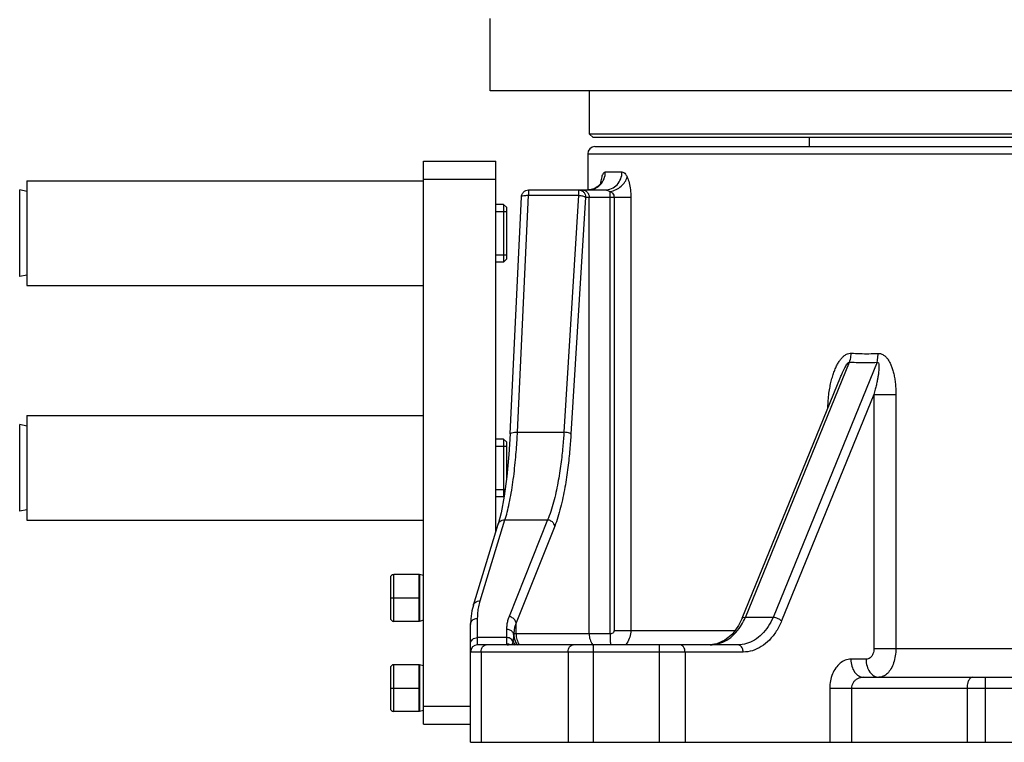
# Model space of a CAD drawing. Header units: millimetres. Extents: x 0 to 1189, y 0 to 841.
# Tile 4 of 88: x 163 to 217, y 440 to 480. Entities that reach past the tile are written whole.
import ezdxf

# ---------------------------------------------------------------- set-up
doc = ezdxf.new("R2010")
doc.units = ezdxf.units.MM
doc.header["$LTSCALE"] = 65.395
doc.layers.get('0').update_dxf_attribs({"linetype": 'CONTINUOUS'})
doc.layers.add('02___PRT_ALL_AXES', color=7, linetype='CONTINUOUS')

msp = doc.modelspace()

# ---------------------------------------------------------------- linework, layer by layer
at = {"color": 7, "linetype": 'Continuous'}
for p, q in [((268.7489, 476.5345), (188.9494, 476.5345)), ((194.4493, 474.1345), (194.4493, 476.5345)), ((263.2493, 474.1345), (194.4493, 474.1345)), ((194.6493, 473.9345), (194.4493, 474.1345)), ((263.0489, 473.9345), (194.6497, 473.9345)), ((194.7493, 473.4345), (262.9493, 473.4345)), ((185.2493, 472.6345), (189.2493, 472.6345)), ((185.2493, 441.4345), (185.2493, 472.6345)), ((189.2493, 452.0867), (189.2493, 472.6345)), ((190.0557, 457.5258), (190.676, 470.6534)), ((191.0755, 471.0345), (195.3074, 471.0345)), ((189.8493, 470.0745), (189.6893, 470.2345)), ((189.6893, 470.2345), (189.6893, 467.0345)), ((189.8493, 470.0744), (189.8493, 467.1945)), ((189.8493, 467.1945), (189.6893, 467.0345)), ((202.9149, 447.3115), (208.3648, 460.6611)), ((189.8493, 457.0745), (189.6893, 457.2345)), ((189.6893, 457.2345), (189.6893, 454.0345)), ((189.8493, 457.0744), (189.8493, 455.0052)), ((189.7212, 454.0664), (189.6893, 454.0345)), ((189.5454, 453.1459), (189.3827, 452.5235)), ((188.0126, 448.0373), (189.3827, 452.5235)), ((183.4093, 449.5345), (183.4093, 447.3345)), ((185.0093, 449.7345), (183.6093, 449.7345)), ((185.0093, 447.1345), (185.0093, 449.7345)), ((185.0093, 447.1345), (183.6093, 447.1345)), ((187.8493, 440.4345), (187.8493, 446.958)), ((202.6816, 445.8345), (188.2493, 445.8345)), ((202.6817, 445.8345), (202.6815, 445.8345)), ((183.4093, 444.5345), (183.4093, 442.3345)), ((185.0093, 444.7345), (183.6093, 444.7345)), ((185.0093, 442.1345), (185.0093, 444.7345)), ((209.6495, 444.0345), (222.8618, 444.0345)), ((185.0093, 442.1345), (183.6093, 442.1345)), ((185.2493, 441.4345), (187.8493, 441.4345)), ((187.8493, 440.4345), (218.8661, 440.4345))]:
    msp.add_line(p, q, dxfattribs=at)
at = {"color": 9, "linetype": 'Continuous'}
for p, q in [((194.3493, 473.0345), (263.3493, 473.0345)), ((195.329, 472.0345), (196.2523, 472.0345)), ((185.2493, 471.6345), (189.2493, 471.6345)), ((190.4553, 457.6104), (191.0755, 470.738)), ((191.0755, 471.0345), (191.0755, 470.738)), ((191.0755, 470.738), (193.8455, 470.738)), ((193.8455, 470.738), (193.0334, 457.6104)), ((194.2352, 470.6345), (193.4232, 457.5069)), ((193.8455, 471.0345), (193.8455, 470.738)), ((194.2352, 470.6345), (196.7458, 470.6345)), ((194.4322, 446.4345), (194.4322, 470.6345)), ((195.6014, 446.4345), (195.6014, 470.9538)), ((195.8152, 470.6345), (195.8152, 446.6345)), ((196.7458, 470.6345), (196.7458, 446.6345)), ((203.0931, 447.3573), (208.8668, 461.5)), ((210.3935, 461.4872), (204.625, 447.3573)), ((210.224, 459.7115), (205.1, 447.1603)), ((210.224, 459.7115), (211.4358, 459.7115)), ((210.224, 459.7115), (210.224, 445.6345)), ((211.4358, 459.7115), (211.4358, 445.6345)), ((190.4553, 457.6104), (193.0334, 457.6104)), ((188.3952, 448.2669), (189.7652, 452.7527)), ((189.7652, 452.7527), (192.1298, 452.7527)), ((192.1298, 452.7527), (189.9877, 447.3958)), ((192.5196, 452.4063), (190.3775, 447.0494)), ((183.6093, 447.1345), (183.6093, 449.7345)), ((183.4093, 448.4345), (185.0093, 448.4345)), ((188.2493, 445.8345), (188.2493, 447.3044)), ((204.625, 447.3573), (203.0931, 447.3573)), ((189.8493, 446.6944), (189.8493, 445.8819)), ((190.3775, 446.4345), (190.3775, 447.0494)), ((195.8152, 446.6345), (202.5189, 446.6345)), ((189.8493, 446.2364), (188.2493, 446.2364)), ((195.6014, 446.4345), (190.2512, 446.4345)), ((194.6777, 440.4345), (194.6777, 445.8345)), ((198.3346, 440.4345), (198.3346, 445.8345)), ((210.224, 445.6345), (247.4747, 445.6345)), ((202.9645, 445.4345), (187.8493, 445.4345)), ((188.4351, 445.4345), (188.4351, 440.4345)), ((193.2635, 445.4345), (193.2635, 440.4345)), ((199.7488, 445.4345), (199.7488, 440.4345)), ((209.7856, 445.0345), (208.9424, 445.0345)), ((183.6093, 442.1345), (183.6093, 444.7345)), ((216.3852, 444.0345), (216.3852, 440.4345)), ((183.4093, 443.4345), (185.0093, 443.4345)), ((207.7711, 443.4345), (222.8618, 443.4345)), ((207.7711, 443.4345), (207.7711, 440.4345)), ((208.9782, 443.4345), (208.9782, 440.4345)), ((215.3852, 443.4345), (215.3852, 440.4345)), ((185.2493, 442.4345), (187.8493, 442.4345))]:
    msp.add_line(p, q, dxfattribs=at)
at = {"color": 2, "linetype": 'Continuous'}
for p, q in [((189.2493, 469.8345), (189.8493, 469.8345)), ((189.2493, 467.4345), (189.8493, 467.4345)), ((189.2493, 456.8345), (189.8493, 456.8345)), ((189.2493, 454.4345), (189.7714, 454.4345))]:
    msp.add_line(p, q, dxfattribs=at)
at = {"color": 7, "linetype": 'Continuous'}
for points in [[(195.1231, 471.4726), (195.1277, 471.4877), (195.1142, 471.4585), (195.0465, 471.3554), (194.9075, 471.2196), (194.7037, 471.1025), (194.4492, 471.0391), (194.3576, 471.0345)], [(190.0557, 457.5257), (189.986, 456.3873), (189.87, 455.1572), (189.7212, 454.0666), (189.5454, 453.1459)], [(188.0126, 448.0373), (187.9286, 447.7117), (187.8634, 447.276), (187.8493, 446.9576)], [(202.9148, 447.3115), (202.7172, 446.907), (202.3722, 446.433), (201.9622, 446.0843), (201.5071, 445.8814), (201.1491, 445.8345)]]:
    msp.add_lwpolyline(points, dxfattribs=at)
at = {"color": 9, "linetype": 'Continuous'}
msp.add_lwpolyline([(190.2512, 446.4345), (190.2494, 446.4035), (190.2483, 446.3727)], dxfattribs=at)
at = {"color": 7, "linetype": 'Continuous'}
for centre, radius, start, end in [((194.7493, 473.0345), 0.4, 90, 180), ((183.6093, 449.5345), 0.2, 90, 180), ((183.6093, 447.3345), 0.2, 180, 270), ((188.2493, 445.4345), 0.4, 90, 180), ((183.6093, 444.5345), 0.2, 90, 180), ((183.6093, 442.3345), 0.2, 180, 270)]:
    msp.add_arc(centre, radius, start, end, dxfattribs=at)
at = {"color": 9, "linetype": 'Continuous'}
for points, start_tangent, end_tangent in [([(195.0445, 471.3274), (195.2551, 471.6518), (195.329, 472.0345)], (0.6969143, 0.7171545), (0, 1)), ([(195.0803, 471.4599), (195.1446, 471.7681), (195.2295, 471.966), (195.329, 472.0345)], (0.1529383, 0.9882357), (1, -0.0001706)), ([(195.3074, 471.0345), (195.669, 471.1106), (195.9755, 471.3274), (196.1804, 471.6518), (196.2523, 472.0345)], (1, 0), (0.0000001, 1)), ([(195.6014, 470.9538), (195.9205, 471.0568), (196.2032, 471.2392), (196.4172, 471.4802), (196.538, 471.7522)], (0.9841993, 0.1770643), (0.2403262, 0.9706922)), ([(196.2523, 472.0345), (196.3488, 472.0029), (196.4457, 471.9078), (196.538, 471.7522)], (1, 0.0001135), (0.432977, -0.901405)), ([(196.538, 471.7522), (196.6509, 471.4342), (196.7219, 471.0479), (196.7458, 470.6345)], (0.4344975, -0.9006731), (-0.0003587, -0.9999999)), ([(194.7128, 471.1038), (194.7292, 471.1106), (194.7926, 471.1404)], (0.9274303, 0.373996), (0.8887382, 0.4584152)), ([(194.7926, 471.1404), (194.9643, 471.2536)], (0.8887382, 0.4584152), (0.7721923, 0.635389)), ([(194.9643, 471.2536), (195.0445, 471.3274)], (0.7721923, 0.635389), (0.6969143, 0.7171545)), ([(195.0713, 471.3975), (195.0803, 471.4599)], (0.1339141, 0.9909929), (0.1529383, 0.9882357)), ([(190.6786, 470.6527), (190.7378, 470.7047), (190.8725, 470.7326), (190.9685, 470.7389), (191.0755, 470.738)], (0.2431001, 0.9700012), (0.9990298, -0.044039)), ([(193.8455, 471.0345), (193.9951, 471.0039), (194.1222, 470.9162), (194.2061, 470.7862), (194.2352, 470.6345)], (1, 0), (0, -1)), ([(193.8455, 470.738), (193.9312, 470.7306), (194.0228, 470.717), (194.1128, 470.6959), (194.2352, 470.6345)], (0.9983385, -0.0576212), (0.6331589, -0.7740218)), ([(194.0424, 471.0345), (194.1916, 471.004), (194.318, 470.9173), (194.4025, 470.7876), (194.4322, 470.6345)], (1, 0), (0, -1)), ([(194.3574, 471.0345), (194.7128, 471.1038)], (1, 0), (0.9274303, 0.373996)), ([(195.3074, 471.0345), (195.4662, 470.9987), (195.6014, 470.9538)], (1, 0.0000694), (0.951993, -0.3061199)), ([(195.6014, 470.9538), (195.7176, 470.863), (195.7907, 470.7525), (195.8152, 470.6345)], (0.8667077, -0.4988163), (-0.0003907, -0.9999999)), ([(207.6674, 458.9605), (207.6801, 459.2685), (207.7174, 459.6792), (207.7713, 460.0461), (207.8381, 460.3744), (207.9158, 460.6702), (208.004, 460.9391), (208.1015, 461.1799), (208.206, 461.3896), (208.3173, 461.5702), (208.4356, 461.7217), (208.5607, 461.8427), (208.6922, 461.9305), (208.8269, 461.9811), (208.9629, 461.9924)], (0.0203658, 0.9997926), (0.9976121, -0.0690653)), ([(208.8668, 461.5), (208.9147, 461.6558), (208.9471, 461.8216), (208.9629, 461.9924)], (0.3471634, 0.9378047), (0.0429941, 0.9990753)), ([(208.9629, 461.9924), (209.4518, 461.9695), (209.9463, 461.9652), (210.4466, 461.9796)], (0.9978086, -0.066166), (0.9988922, 0.0470563)), ([(210.3935, 461.4872), (210.4265, 461.643), (210.4444, 461.8088), (210.4466, 461.9796)], (0.2602547, 0.96554), (-0.0327388, 0.9994639)), ([(210.4466, 461.9796), (210.5871, 461.9657), (210.7221, 461.9113), (210.8487, 461.8187), (210.9645, 461.6916), (211.0681, 461.5346), (211.1592, 461.3511), (211.2381, 461.1425), (211.305, 460.9088), (211.3595, 460.6495), (211.4005, 460.364), (211.4266, 460.0514), (211.4358, 459.7115)], (0.9989768, 0.0452249), (0.0000096, -1)), ([(208.3648, 460.6611), (208.4144, 460.78), (208.4934, 460.9582), (208.5682, 461.1129), (208.639, 461.2443), (208.7053, 461.3513), (208.7665, 461.4316), (208.8668, 461.5)], (0.3779993, 0.9258059), (0.9992901, 0.0376732)), ([(208.8668, 461.5), (209.3698, 461.4771), (209.8787, 461.4728), (210.3935, 461.4872)], (0.99793, -0.0643096), (0.9989537, 0.0457333)), ([(210.3935, 461.4872), (210.469, 461.4543), (210.501, 461.2951), (210.5009, 461.1754), (210.4908, 461.0329), (210.4714, 460.8687), (210.4424, 460.6828), (210.4038, 460.4749), (210.3549, 460.2442), (210.2952, 459.9898), (210.224, 459.7115)], (0.9444615, 0.3286221), (-0.2572727, -0.9663389)), ([(189.7652, 452.7527), (189.8881, 453.181), (190.0047, 453.683), (190.1113, 454.245), (190.2049, 454.848), (190.2838, 455.4688), (190.3474, 456.0815), (190.3961, 456.6597), (190.4314, 457.1775), (190.4553, 457.6104)], (0.3053571, 0.9522379), (0.0495479, 0.9987718)), ([(190.0575, 457.5254), (190.15, 457.5871), (190.287, 457.6082), (190.4553, 457.6104)], (0.1976954, 0.9802635), (0.9990298, -0.044039)), ([(193.0334, 457.6104), (193.0057, 457.2232), (192.9693, 456.7991), (192.9224, 456.3407), (192.8629, 455.852), (192.7889, 455.3386), (192.6982, 454.8081), (192.5887, 454.2706), (192.4585, 453.7384), (192.306, 453.2266), (192.1298, 452.7527)], (-0.064817, -0.9978972), (-0.3871228, -0.9220282)), ([(193.4232, 457.5069), (193.3954, 457.1003), (193.359, 456.6549), (193.3121, 456.1736), (193.2527, 455.6604), (193.1787, 455.1213), (193.0879, 454.5642), (192.9784, 453.9998), (192.8482, 453.4409), (192.6956, 452.9035), (192.5196, 452.4063)], (-0.0617424, -0.9980921), (-0.3712731, -0.9285237)), ([(193.4232, 457.5069), (193.3465, 457.5531), (193.2073, 457.59), (193.0334, 457.6104)], (-0.6331589, 0.7740218), (-0.9983385, 0.0576212)), ([(189.3828, 452.5235), (189.3908, 452.5464), (189.4737, 452.6627), (189.606, 452.7356), (189.7652, 452.7528)], (0.2906719, 0.9568228), (0.9970979, -0.0761302)), ([(192.5196, 452.4063), (192.4539, 452.5692), (192.3131, 452.6943), (192.1298, 452.7528)], (-0.1255456, 0.9920879), (-0.9950403, 0.099473)), ([(188.0127, 448.0373), (188.0208, 448.0605), (188.1037, 448.1768), (188.2359, 448.2497), (188.3952, 448.2669)], (0.2895568, 0.9571608), (0.9970979, -0.0761302)), ([(188.2493, 447.3044), (188.2656, 447.627), (188.3143, 447.9484), (188.3952, 448.2669)], (0.0000044, 1), (0.2920846, 0.9563925)), ([(187.8493, 446.958), (187.9029, 447.1312), (188.0493, 447.258), (188.2493, 447.3044)], (0, 1), (1, 0)), ([(189.9877, 447.3958), (189.9112, 447.1651), (189.8648, 446.9304), (189.8493, 446.6944)], (-0.3712836, -0.9285195), (-0.0000097, -1)), ([(190.3775, 447.0494), (190.3117, 447.2122), (190.1709, 447.3373), (189.9877, 447.3958)], (-0.1255456, 0.9920879), (-0.9950403, 0.099473)), ([(201.5239, 445.877), (201.6209, 445.902), (202.0703, 446.1013), (202.4765, 446.4216), (202.8224, 446.8472), (203.0429, 447.244)], (0.9750526, 0.2219738), (0.4219328, 0.9066271)), ([(204.625, 447.3573), (204.3546, 446.8476), (204.0087, 446.4219), (203.6024, 446.1014), (203.1529, 445.9021), (202.6817, 445.8345)], (-0.3881697, -0.9215879), (-1, -0.0001232)), ([(202.9328, 447.3036), (202.9754, 447.3535), (203.0931, 447.3573)], (0.401739, 0.9157542), (0.994201, -0.1075377)), ([(205.1, 447.1603), (204.8039, 446.5845), (204.4231, 446.1005), (203.9754, 445.7365), (203.4805, 445.5105), (202.9645, 445.4345)], (-0.3781579, -0.9257411), (-1, -0.0001648)), ([(203.0429, 447.244), (203.0931, 447.3573)], (0.4219328, 0.9066271), (0.3881702, 0.9215877)), ([(205.1, 447.1603), (204.9599, 447.2501), (204.7895, 447.3207), (204.625, 447.3573)], (-0.7745965, 0.6324557), (-0.994201, 0.1075375)), ([(190.2483, 446.3727), (190.1858, 446.5353), (190.041, 446.6521), (189.8493, 446.6944)], (-0.0822705, 0.99661), (-1, 0)), ([(190.3775, 447.0494), (190.3137, 446.8469), (190.2715, 446.6415), (190.2512, 446.4345)], (-0.3472169, -0.9377849), (-0.0444432, -0.9990119)), ([(195.8152, 446.6345), (195.7744, 446.5172), (195.6014, 446.4345)], (0.0006699, -0.9999998), (-0.9999898, -0.0045088)), ([(196.7458, 446.6345), (196.6898, 446.264), (196.5274, 445.9296), (196.4467, 445.8258)], (0.0005823, -0.9999998), (-0.6566492, -0.7541962)), ([(187.8493, 445.89), (187.8798, 446.0226), (187.9665, 446.1349), (188.0962, 446.21), (188.2493, 446.2364)], (0, 1), (1, 0)), ([(190.2067, 446.0456), (190.1181, 446.1466), (189.9933, 446.2132), (189.8493, 446.2364)], (-0.5019547, 0.8648939), (-1, 0)), ([(190.2067, 446.0456), (190.1806, 445.9202)], (-0.185924, -0.9825641), (-0.221185, -0.9752319)), ([(190.2483, 446.3727), (190.2409, 446.2583), (190.227, 446.1492), (190.2067, 446.0456)], (-0.0329992, -0.9994554), (-0.2262425, -0.974071)), ([(190.2067, 446.0456), (190.3318, 445.8245)], (0.3788963, -0.9254391), (0.597828, -0.8016244)), ([(190.2483, 446.3727), (190.3412, 446.0094), (190.4029, 445.8972)], (0.0617151, -0.9980938), (0.5372389, -0.8434301)), ([(190.2512, 446.4345), (190.3273, 446.0518), (190.4088, 445.8956)], (0.0000003, -1), (0.5389106, -0.8423629)), ([(190.3775, 446.4345), (190.4252, 446.1255), (190.5636, 445.8467)], (0, -1), (0.57801, -0.8160297)), ([(194.4322, 446.4345), (194.4799, 446.1255), (194.6183, 445.8467), (194.6281, 445.833)], (0, -1), (0.5918014, -0.8060838)), ([(195.6014, 446.4345), (195.6, 446.0518), (195.6137, 445.8337)], (-0.0038701, -0.9999925), (-0.05382, -0.9985507)), ([(188.4351, 445.4345), (188.4566, 445.5876), (188.5179, 445.7173), (188.6097, 445.804), (188.7179, 445.8345)], (0, 1), (1, 0)), ([(189.8493, 445.8819), (189.9661, 445.8345)], (-0.0024789, -0.9999969), (0.9999988, -0.001572)), ([(189.9733, 445.8625), (189.8493, 445.8819)], (-0.952434, 0.304745), (-1, -0.0000059)), ([(190.0318, 445.8385), (190.0075, 445.8498), (189.9733, 445.8625)], (-0.8923698, 0.451305), (-0.952434, 0.304745)), ([(190.1806, 445.9202), (190.1601, 445.8344)], (-0.221185, -0.9752319), (-0.2443592, -0.9696848)), ([(190.4029, 445.8972), (190.4543, 445.8239)], (0.5372389, -0.8434301), (0.6103093, -0.7921632)), ([(190.4088, 445.8956), (190.4591, 445.8241)], (0.5389106, -0.8423629), (0.6100788, -0.7923407)), ([(193.2635, 445.4345), (193.2851, 445.5876), (193.3464, 445.7173), (193.4381, 445.804), (193.5464, 445.8345)], (0, 1), (1, 0)), ([(199.7488, 445.4345), (199.7273, 445.5876), (199.666, 445.7173), (199.5742, 445.804), (199.466, 445.8345)], (0, 1), (-1, 0)), ([(201.1497, 445.8345), (201.5239, 445.877)], (1, 0.0001229), (0.9750526, 0.2219738)), ([(202.9645, 445.4345), (202.9266, 445.6345), (202.8231, 445.7809), (202.6817, 445.8345)], (0, 1), (-1, 0)), ([(210.224, 445.6345), (210.2092, 445.4802), (210.1657, 445.3355), (210.096, 445.2109), (210.0048, 445.115), (209.8985, 445.0547), (209.7856, 445.0345)], (0.0002035, -1), (-0.9999999, -0.0004518)), ([(211.4358, 445.6345), (211.4039, 445.2214), (211.3104, 444.836), (211.1612, 444.5046), (210.9661, 444.2497), (210.7381, 444.0893), (210.4927, 444.0345)], (0.0001539, -1), (-1, -0.0002115)), ([(208.9424, 445.0345), (208.6317, 444.9771), (208.3458, 444.8113), (208.1041, 444.5519), (207.9222, 444.2203), (207.8094, 443.84), (207.7711, 443.4345)], (-1, 0.0000338), (0.0001948, -1)), ([(208.9424, 445.0345), (208.9962, 444.6518), (209.1495, 444.3274), (209.3789, 444.1106), (209.6495, 444.0345)], (0, -1), (1, 0)), ([(209.7856, 445.0345), (209.8395, 444.6518), (209.9927, 444.3274), (210.2221, 444.1106), (210.4927, 444.0345)], (0, -1), (1, 0)), ([(209.6495, 444.0345), (209.4716, 444.013), (209.3079, 443.951), (209.1693, 443.8538), (209.0649, 443.7294), (209.0002, 443.5867), (208.9782, 443.4345)], (-1, 0.0000143), (0.000111, -1)), ([(215.6852, 444.0345), (215.5704, 443.9888), (215.4731, 443.8587), (215.408, 443.6641), (215.3852, 443.4345)], (-1, 0), (0, -1))]:
    msp.add_spline(points, degree=3, dxfattribs=dict(at, start_tangent=start_tangent, end_tangent=end_tangent))
at = {"color": 7, "linetype": 'Continuous', "start_tangent": (0.0471945, 0.9988857), "end_tangent": (1, 0)}
msp.add_spline([(190.676, 470.6534), (190.7111, 470.7994), (190.7963, 470.9209), (190.9227, 471.0041), (191.0755, 471.0345)], degree=3, dxfattribs=at)
at = {"layer": '02___PRT_ALL_AXES', "color": 7, "linetype": 'Continuous'}
for p, q in [((188.9493, 476.5345), (188.9493, 480.5345)), ((206.6493, 473.4345), (206.6493, 473.9345)), ((194.3493, 473.0345), (194.3493, 471.0345)), ((163.2493, 471.5345), (163.2493, 465.7345)), ((163.2493, 471.5345), (185.2493, 471.5345)), ((163.2493, 470.9532), (162.8576, 471.0345)), ((162.8576, 466.2345), (162.8576, 471.0345)), ((189.6893, 470.2345), (189.2493, 470.2345)), ((189.6893, 467.0345), (189.2493, 467.0345)), ((163.2493, 466.3157), (162.8576, 466.2345)), ((163.2493, 465.7345), (185.2493, 465.7345)), ((163.2493, 457.9532), (162.8576, 458.0345)), ((162.8576, 453.2345), (162.8576, 458.0345)), ((163.2493, 458.5345), (185.2493, 458.5345)), ((163.2493, 458.5345), (163.2493, 452.7345)), ((189.6893, 457.2345), (189.2493, 457.2345)), ((189.6893, 454.0345), (189.2493, 454.0345)), ((163.2493, 453.3157), (162.8576, 453.2345)), ((163.2493, 452.7345), (185.2493, 452.7345)), ((185.0178, 449.7345), (185.0093, 449.7034)), ((185.2493, 449.6712), (185.0178, 449.7345)), ((185.0178, 449.7345), (185.0178, 447.1345)), ((185.0178, 447.1345), (185.0093, 447.1656)), ((185.2493, 447.1978), (185.0178, 447.1345)), ((185.0178, 444.7345), (185.0093, 444.7034)), ((185.2493, 444.6712), (185.0178, 444.7345)), ((185.0178, 444.7345), (185.0178, 442.1345)), ((185.2493, 442.1978), (185.0178, 442.1345)), ((185.0178, 442.1345), (185.0093, 442.1656))]:
    msp.add_line(p, q, dxfattribs=at)

doc.saveas('drawing.dxf')
